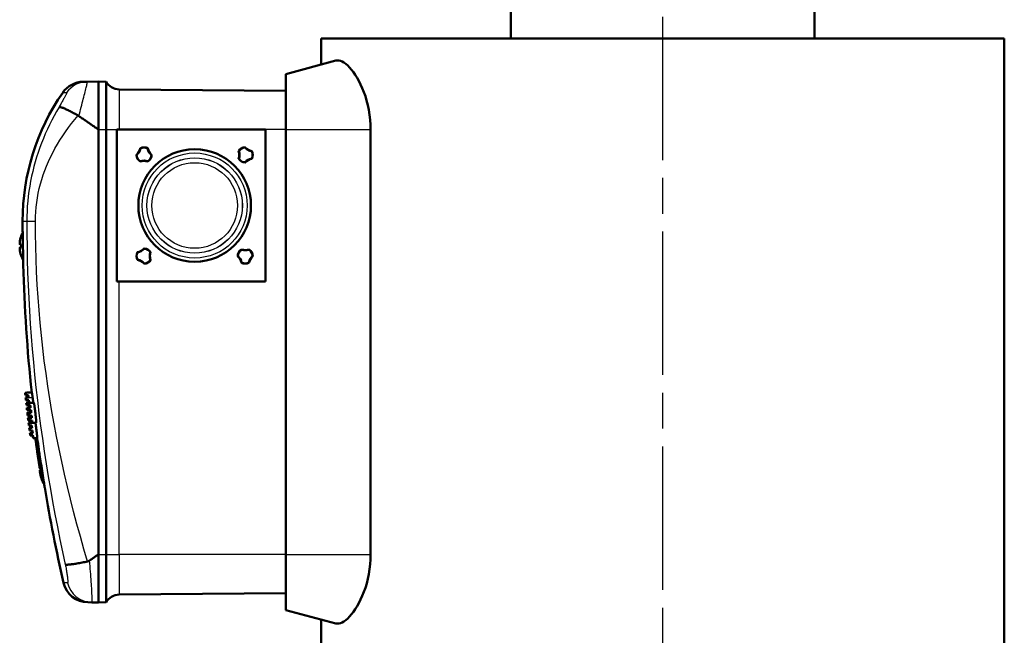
# Model space of a CAD drawing. Header units: millimetres. Extents: x 179 to 1975, y 100 to 1286.
# Tile 21 of 76: x 731 to 926, y 609 to 731. Entities that reach past the tile are written whole.
import ezdxf

# ---------------------------------------------------------------- set-up
doc = ezdxf.new("R2010")
doc.units = ezdxf.units.MM
doc.header["$LTSCALE"] = 5
doc.linetypes.add('CHAIN', pattern=[0.3543, 0.2362, -0.0295, 0.0591, -0.0295])
for name, color, linetype, lineweight in [('Mittellinie(DIN)', 4, 'CHAIN', 25), ('Sichtbare Kanten(DIN)', 7, 'Continuous', 50), ('Sichtbare tangentiale Kanten(DIN)', 3, 'Continuous', 25)]:
    doc.layers.add(name, color=color, linetype=linetype, lineweight=lineweight)

msp = doc.modelspace()

# ---------------------------------------------------------------- linework, layer by layer
at = {"layer": 'Mittellinie(DIN)', "linetype": 'CHAIN', "ltscale": 23.990969}
msp.add_line((858.36, 490.64), (858.36, 1285.65), dxfattribs=at)
at = {"layer": 'Sichtbare Kanten(DIN)'}
for p, q in [((828.36, 727.14), (828.36, 737.14)), ((888.36, 727.14), (888.36, 737.14)), ((790.86, 727.14), (925.86, 727.14)), ((790.86, 727.14), (790.86, 722.02)), ((925.86, 727.14), (925.86, 557.14)), ((783.86, 720.14), (793.73, 722.79)), ((783.86, 720.14), (783.86, 709.14)), ((744.62, 718.62), (743.86, 718.62)), ((746.86, 718.64), (744.62, 718.62)), ((746.86, 709.14), (746.86, 718.64)), ((746.86, 718.64), (748.36, 718.63)), ((748.36, 718.63), (748.36, 709.14)), ((783.86, 716.82), (750.95, 717.11)), ((746.86, 709.14), (746.86, 625.14)), ((746.86, 709.14), (746.86, 709.14)), ((746.86, 709.14), (746.86, 625.14)), ((748.36, 625.14), (748.36, 709.14)), ((750.51, 709.14), (779.86, 709.14)), ((750.51, 679.14), (750.51, 709.14)), ((779.86, 709.14), (779.86, 679.14)), ((783.86, 625.14), (783.86, 709.14)), ((800.64, 625.14), (800.64, 709.14)), ((731.57, 688.02), (731.57, 688.02)), ((731.57, 686.45), (731.57, 685.84)), ((731.57, 684.27), (731.57, 684.26)), ((779.86, 679.14), (750.51, 679.14)), ((732.36, 657.09), (732.4, 657.09)), ((732.47, 656.64), (732.4, 656.64)), ((732.46, 656.14), (732.53, 656.14)), ((732.97, 656.64), (732.47, 656.64)), ((732.53, 656.14), (733.04, 656.14)), ((732.86, 657.14), (732.89, 657.14)), ((733.7, 657.14), (732.89, 657.14)), ((732.91, 656.64), (732.91, 656.63)), ((732.6, 655.64), (732.51, 655.64)), ((732.57, 655.14), (732.76, 655.14)), ((733.1, 655.64), (732.6, 655.64)), ((732.87, 654.64), (732.63, 654.64)), ((732.68, 654.14), (732.94, 654.14)), ((734.07, 655.14), (732.76, 655.14)), ((733.37, 654.64), (732.87, 654.64)), ((732.94, 654.14), (733.45, 654.14)), ((732.74, 653.65), (732.74, 653.64)), ((733.01, 653.64), (732.74, 653.64)), ((732.8, 653.14), (732.8, 653.14)), ((732.8, 653.14), (732.82, 653.14)), ((732.82, 653.14), (733.07, 653.14)), ((732.86, 652.64), (732.86, 652.64)), ((732.88, 652.64), (732.86, 652.64)), ((732.9, 652.64), (732.88, 652.64)), ((733.13, 652.64), (732.9, 652.64)), ((732.92, 652.14), (732.94, 652.14)), ((732.94, 652.14), (732.97, 652.14)), ((732.97, 652.14), (733.18, 652.14)), ((733.52, 653.64), (733.01, 653.64)), ((733.07, 653.14), (733.58, 653.14)), ((733.64, 652.64), (733.13, 652.64)), ((733.18, 652.14), (733.69, 652.14)), ((733.3, 653.14), (733.28, 653.32)), ((733.02, 651.64), (732.98, 651.64)), ((733.04, 651.64), (733.02, 651.64)), ((733.23, 651.64), (733.04, 651.64)), ((733.05, 651.14), (733.09, 651.14)), ((733.09, 651.14), (733.6, 651.14)), ((733.16, 650.64), (733.11, 650.64)), ((733.66, 650.64), (733.16, 650.64)), ((733.17, 650.14), (733.23, 650.14)), ((733.73, 651.64), (733.23, 651.64)), ((733.23, 650.14), (733.73, 650.14)), ((733.74, 651.14), (733.64, 651.14)), ((734.55, 651.14), (733.74, 651.14)), ((733.29, 649.64), (733.24, 649.64)), ((733.79, 649.64), (733.29, 649.64)), ((733.3, 649.14), (733.35, 649.14)), ((733.35, 649.14), (733.85, 649.14)), ((733.41, 648.64), (733.37, 648.64)), ((733.91, 648.64), (733.41, 648.64)), ((733.94, 648.15), (733.94, 648.14)), ((733.96, 648.14), (733.94, 648.14)), ((734.77, 648.14), (733.96, 648.14)), ((735.26, 642.14), (735.57, 642.14)), ((735.57, 642.45), (735.57, 641.84)), ((735.57, 640.27), (735.57, 640.26)), ((746.86, 615.64), (746.86, 625.14)), ((746.86, 625.14), (746.86, 625.14)), ((748.36, 625.14), (748.36, 615.66)), ((783.86, 625.14), (783.86, 614.14)), ((783.86, 617.47), (750.95, 617.18)), ((744.78, 615.66), (745.54, 615.65)), ((745.54, 615.65), (746.86, 615.64)), ((746.86, 615.64), (748.36, 615.66)), ((783.86, 614.14), (793.73, 611.5)), ((790.86, 612.27), (790.86, 557.14))]:
    msp.add_line(p, q, dxfattribs=at)
at = {"layer": 'Sichtbare Kanten(DIN)', "flags": 128}
for points in [[(800.64, 709.14), (800.61, 710.12), (800.55, 711.1), (800.44, 712.08), (800.28, 713.04), (800.08, 713.98), (799.85, 714.88), (799.59, 715.76), (799.29, 716.58), (798.98, 717.37), (798.65, 718.1), (798.31, 718.78), (797.96, 719.39), (797.61, 719.96), (797.24, 720.5), (796.87, 720.98), (796.49, 721.42), (796.11, 721.81), (795.73, 722.13), (795.37, 722.4), (795.01, 722.6), (794.67, 722.74), (794.34, 722.82), (794.03, 722.83), (793.73, 722.79)], [(739.07, 713.58), (739.11, 713.6), (739.16, 713.6), (739.23, 713.6), (739.31, 713.59), (739.4, 713.58), (739.5, 713.55), (739.61, 713.52), (739.74, 713.48), (739.87, 713.43), (740.01, 713.37), (740.17, 713.3), (740.33, 713.23), (740.5, 713.15), (740.68, 713.07), (740.87, 712.98), (741.07, 712.88), (741.27, 712.77), (741.48, 712.66), (741.7, 712.55), (741.92, 712.43), (742.14, 712.31), (742.37, 712.18), (742.6, 712.05), (742.84, 711.92)], [(742.84, 711.92), (742.85, 711.92), (742.85, 711.91), (742.86, 711.91), (742.87, 711.91), (742.87, 711.9), (742.88, 711.9), (742.89, 711.89), (742.89, 711.89), (742.9, 711.89), (742.91, 711.88), (742.91, 711.88), (742.92, 711.87), (742.93, 711.87), (742.93, 711.87), (742.94, 711.86), (742.94, 711.86), (742.95, 711.85), (742.96, 711.85), (742.96, 711.85), (742.97, 711.84), (742.98, 711.84), (742.98, 711.83), (742.99, 711.83), (743, 711.82)], [(743, 711.82), (743.16, 711.71), (743.32, 711.6), (743.49, 711.48), (743.65, 711.37), (743.82, 711.26), (743.98, 711.14), (744.14, 711.03), (744.31, 710.92), (744.47, 710.81), (744.63, 710.69), (744.8, 710.58), (744.96, 710.47), (745.12, 710.35), (745.28, 710.24), (745.44, 710.13), (745.6, 710.02), (745.76, 709.91), (745.92, 709.8), (746.08, 709.69), (746.23, 709.58), (746.39, 709.47), (746.55, 709.36), (746.7, 709.25), (746.86, 709.14)], [(755.11, 705.44), (755.11, 705.44), (755.11, 705.44), (755.11, 705.44), (755.11, 705.44), (755.11, 705.44), (755.12, 705.43), (755.12, 705.43), (755.12, 705.43), (755.12, 705.43), (755.12, 705.43), (755.12, 705.43), (755.13, 705.43), (755.13, 705.43), (755.13, 705.43), (755.13, 705.42), (755.13, 705.42), (755.13, 705.42), (755.13, 705.42), (755.14, 705.42), (755.14, 705.42), (755.14, 705.42), (755.14, 705.42), (755.14, 705.42), (755.14, 705.41)], [(756.61, 705.44), (756.61, 705.44), (756.6, 705.44), (756.6, 705.44), (756.6, 705.44), (756.6, 705.44), (756.6, 705.43), (756.6, 705.43), (756.59, 705.43), (756.59, 705.43), (756.59, 705.43), (756.59, 705.43), (756.59, 705.43), (756.59, 705.43), (756.58, 705.43), (756.58, 705.42), (756.58, 705.42), (756.58, 705.42), (756.58, 705.42), (756.58, 705.42), (756.58, 705.42), (756.57, 705.42), (756.57, 705.42), (756.57, 705.42), (756.57, 705.41)], [(774.6, 704.89), (774.6, 704.89), (774.6, 704.89), (774.6, 704.89), (774.6, 704.89), (774.59, 704.89), (774.59, 704.89), (774.59, 704.89), (774.59, 704.89), (774.59, 704.89), (774.58, 704.89), (774.58, 704.89), (774.58, 704.89), (774.58, 704.89), (774.58, 704.89), (774.57, 704.89), (774.57, 704.89), (774.57, 704.89), (774.57, 704.89), (774.57, 704.89), (774.57, 704.89), (774.56, 704.89), (774.56, 704.89), (774.56, 704.89), (774.56, 704.89)], [(775.86, 705.64), (775.86, 705.64), (775.86, 705.64), (775.85, 705.64), (775.85, 705.64), (775.85, 705.63), (775.85, 705.63), (775.85, 705.63), (775.85, 705.63), (775.85, 705.63), (775.85, 705.63), (775.85, 705.62), (775.85, 705.62), (775.85, 705.62), (775.85, 705.62), (775.84, 705.62), (775.84, 705.61), (775.84, 705.61), (775.84, 705.61), (775.84, 705.61), (775.84, 705.61), (775.84, 705.61), (775.84, 705.6), (775.84, 705.6), (775.84, 705.6)], [(777.16, 704.89), (777.15, 704.89), (777.15, 704.89), (777.15, 704.89), (777.15, 704.89), (777.15, 704.88), (777.15, 704.88), (777.15, 704.88), (777.15, 704.88), (777.15, 704.88), (777.14, 704.88), (777.14, 704.88), (777.14, 704.87), (777.14, 704.87), (777.14, 704.87), (777.14, 704.87), (777.14, 704.87), (777.14, 704.87), (777.14, 704.86), (777.13, 704.86), (777.13, 704.86), (777.13, 704.86), (777.13, 704.86), (777.13, 704.86), (777.13, 704.86)], [(754.36, 704.14), (754.36, 704.14), (754.36, 704.14), (754.36, 704.14), (754.36, 704.14), (754.37, 704.14), (754.37, 704.14), (754.37, 704.14), (754.37, 704.14), (754.37, 704.14), (754.37, 704.13), (754.38, 704.13), (754.38, 704.13), (754.38, 704.13), (754.38, 704.13), (754.38, 704.13), (754.38, 704.13), (754.39, 704.13), (754.39, 704.13), (754.39, 704.13), (754.39, 704.13), (754.39, 704.13), (754.4, 704.13), (754.4, 704.12), (754.4, 704.12)], [(755.11, 702.89), (755.11, 702.89), (755.11, 702.89), (755.11, 702.88), (755.11, 702.88), (755.11, 702.88), (755.11, 702.88), (755.11, 702.88), (755.11, 702.87), (755.11, 702.87), (755.11, 702.87), (755.11, 702.87), (755.11, 702.87), (755.11, 702.86), (755.11, 702.86), (755.11, 702.86), (755.11, 702.86), (755.11, 702.86), (755.11, 702.85), (755.11, 702.85), (755.11, 702.85), (755.11, 702.85), (755.11, 702.85), (755.11, 702.85), (755.11, 702.84)], [(756.61, 702.84), (756.61, 702.85), (756.61, 702.85), (756.61, 702.85), (756.61, 702.85), (756.61, 702.85), (756.61, 702.85), (756.61, 702.86), (756.61, 702.86), (756.6, 702.86), (756.6, 702.86), (756.6, 702.86), (756.6, 702.87), (756.6, 702.87), (756.6, 702.87), (756.6, 702.87), (756.6, 702.87), (756.6, 702.88), (756.6, 702.88), (756.6, 702.88), (756.6, 702.88), (756.6, 702.88), (756.6, 702.89), (756.6, 702.89), (756.6, 702.89)], [(757.36, 704.14), (757.35, 704.14), (757.35, 704.14), (757.35, 704.14), (757.35, 704.14), (757.35, 704.14), (757.35, 704.14), (757.34, 704.14), (757.34, 704.14), (757.34, 704.14), (757.34, 704.13), (757.34, 704.13), (757.34, 704.13), (757.33, 704.13), (757.33, 704.13), (757.33, 704.13), (757.33, 704.13), (757.33, 704.13), (757.33, 704.13), (757.32, 704.13), (757.32, 704.13), (757.32, 704.13), (757.32, 704.13), (757.32, 704.12), (757.31, 704.12)], [(774.6, 703.4), (774.6, 703.4), (774.6, 703.4), (774.6, 703.4), (774.6, 703.4), (774.59, 703.4), (774.59, 703.4), (774.59, 703.4), (774.59, 703.4), (774.59, 703.4), (774.58, 703.4), (774.58, 703.39), (774.58, 703.39), (774.58, 703.39), (774.58, 703.39), (774.57, 703.39), (774.57, 703.39), (774.57, 703.39), (774.57, 703.39), (774.57, 703.39), (774.57, 703.39), (774.56, 703.39), (774.56, 703.39), (774.56, 703.39), (774.56, 703.39)], [(775.84, 702.68), (775.84, 702.68), (775.84, 702.68), (775.84, 702.68), (775.84, 702.68), (775.84, 702.68), (775.84, 702.67), (775.84, 702.67), (775.84, 702.67), (775.84, 702.67), (775.85, 702.67), (775.85, 702.67), (775.85, 702.66), (775.85, 702.66), (775.85, 702.66), (775.85, 702.66), (775.85, 702.66), (775.85, 702.65), (775.85, 702.65), (775.85, 702.65), (775.85, 702.65), (775.85, 702.65), (775.86, 702.65), (775.86, 702.64), (775.86, 702.64)], [(777.16, 703.39), (777.15, 703.39), (777.15, 703.4), (777.15, 703.4), (777.15, 703.4), (777.15, 703.4), (777.15, 703.4), (777.15, 703.4), (777.15, 703.4), (777.15, 703.41), (777.14, 703.41), (777.14, 703.41), (777.14, 703.41), (777.14, 703.41), (777.14, 703.41), (777.14, 703.42), (777.14, 703.42), (777.14, 703.42), (777.14, 703.42), (777.13, 703.42), (777.13, 703.42), (777.13, 703.43), (777.13, 703.43), (777.13, 703.43), (777.13, 703.43)], [(731.86, 689.89), (731.86, 689.86), (731.86, 689.76), (731.86, 689.61), (731.87, 689.39), (731.87, 689.12), (731.88, 688.79), (731.88, 688.42), (731.89, 688.02), (731.9, 687.58), (731.91, 687.11), (731.91, 686.63), (731.92, 686.14), (731.93, 685.65), (731.94, 685.17), (731.94, 684.71), (731.95, 684.27), (731.95, 683.86), (731.96, 683.49), (731.96, 683.17), (731.97, 682.9), (731.97, 682.68), (731.97, 682.52), (731.97, 682.42), (731.97, 682.39)], [(731.3, 686.48), (731.29, 686.48), (731.29, 686.48), (731.29, 686.48), (731.29, 686.49), (731.29, 686.49), (731.29, 686.5), (731.29, 686.51), (731.29, 686.51), (731.29, 686.52), (731.29, 686.53), (731.28, 686.54), (731.28, 686.55), (731.28, 686.57), (731.29, 686.58), (731.29, 686.59), (731.29, 686.61), (731.29, 686.62), (731.29, 686.64), (731.29, 686.65), (731.29, 686.67), (731.29, 686.69), (731.29, 686.7), (731.29, 686.72), (731.3, 686.73)], [(731.3, 685.55), (731.29, 685.57), (731.29, 685.58), (731.29, 685.6), (731.29, 685.62), (731.29, 685.63), (731.29, 685.65), (731.29, 685.66), (731.29, 685.68), (731.29, 685.69), (731.29, 685.71), (731.28, 685.72), (731.28, 685.73), (731.28, 685.74), (731.29, 685.75), (731.29, 685.76), (731.29, 685.77), (731.29, 685.78), (731.29, 685.79), (731.29, 685.79), (731.29, 685.8), (731.29, 685.8), (731.29, 685.8), (731.29, 685.81), (731.3, 685.81)], [(754.56, 684.89), (754.56, 684.89), (754.56, 684.89), (754.56, 684.89), (754.56, 684.89), (754.56, 684.88), (754.56, 684.88), (754.57, 684.88), (754.57, 684.88), (754.57, 684.88), (754.57, 684.88), (754.57, 684.88), (754.57, 684.87), (754.57, 684.87), (754.57, 684.87), (754.57, 684.87), (754.58, 684.87), (754.58, 684.87), (754.58, 684.86), (754.58, 684.86), (754.58, 684.86), (754.58, 684.86), (754.58, 684.86), (754.58, 684.86), (754.58, 684.86)], [(755.86, 685.64), (755.86, 685.64), (755.86, 685.64), (755.86, 685.64), (755.86, 685.64), (755.86, 685.63), (755.86, 685.63), (755.86, 685.63), (755.86, 685.63), (755.86, 685.63), (755.86, 685.63), (755.87, 685.62), (755.87, 685.62), (755.87, 685.62), (755.87, 685.62), (755.87, 685.62), (755.87, 685.61), (755.87, 685.61), (755.87, 685.61), (755.87, 685.61), (755.87, 685.61), (755.87, 685.61), (755.87, 685.6), (755.87, 685.6), (755.88, 685.6)], [(757.16, 684.89), (757.15, 684.89), (757.15, 684.89), (757.15, 684.89), (757.15, 684.89), (757.15, 684.89), (757.14, 684.89), (757.14, 684.89), (757.14, 684.89), (757.14, 684.89), (757.14, 684.89), (757.13, 684.89), (757.13, 684.89), (757.13, 684.89), (757.13, 684.89), (757.13, 684.89), (757.13, 684.89), (757.12, 684.89), (757.12, 684.89), (757.12, 684.89), (757.12, 684.89), (757.12, 684.89), (757.11, 684.89), (757.11, 684.89), (757.11, 684.89)], [(775.11, 685.4), (775.11, 685.4), (775.11, 685.4), (775.11, 685.4), (775.11, 685.4), (775.11, 685.41), (775.11, 685.41), (775.11, 685.41), (775.11, 685.41), (775.11, 685.41), (775.11, 685.41), (775.11, 685.42), (775.11, 685.42), (775.11, 685.42), (775.11, 685.42), (775.11, 685.42), (775.11, 685.43), (775.11, 685.43), (775.11, 685.43), (775.11, 685.43), (775.11, 685.43), (775.11, 685.44), (775.11, 685.44), (775.11, 685.44), (775.11, 685.44)], [(776.6, 685.4), (776.6, 685.4), (776.6, 685.4), (776.6, 685.4), (776.6, 685.4), (776.6, 685.41), (776.6, 685.41), (776.6, 685.41), (776.6, 685.41), (776.6, 685.41), (776.6, 685.41), (776.6, 685.42), (776.6, 685.42), (776.6, 685.42), (776.6, 685.42), (776.6, 685.42), (776.61, 685.43), (776.61, 685.43), (776.61, 685.43), (776.61, 685.43), (776.61, 685.43), (776.61, 685.44), (776.61, 685.44), (776.61, 685.44), (776.61, 685.44)], [(754.56, 683.39), (754.56, 683.39), (754.56, 683.4), (754.56, 683.4), (754.56, 683.4), (754.56, 683.4), (754.56, 683.4), (754.57, 683.4), (754.57, 683.4), (754.57, 683.41), (754.57, 683.41), (754.57, 683.41), (754.57, 683.41), (754.57, 683.41), (754.57, 683.41), (754.57, 683.42), (754.58, 683.42), (754.58, 683.42), (754.58, 683.42), (754.58, 683.42), (754.58, 683.42), (754.58, 683.43), (754.58, 683.43), (754.58, 683.43), (754.58, 683.43)], [(757.11, 683.4), (757.11, 683.4), (757.11, 683.4), (757.12, 683.4), (757.12, 683.4), (757.12, 683.4), (757.12, 683.4), (757.12, 683.4), (757.13, 683.4), (757.13, 683.4), (757.13, 683.4), (757.13, 683.39), (757.13, 683.39), (757.13, 683.39), (757.14, 683.39), (757.14, 683.39), (757.14, 683.39), (757.14, 683.39), (757.14, 683.39), (757.15, 683.39), (757.15, 683.39), (757.15, 683.39), (757.15, 683.39), (757.15, 683.39), (757.16, 683.39)], [(774.4, 684.16), (774.4, 684.16), (774.4, 684.16), (774.39, 684.16), (774.39, 684.16), (774.39, 684.16), (774.39, 684.16), (774.39, 684.16), (774.38, 684.16), (774.38, 684.15), (774.38, 684.15), (774.38, 684.15), (774.38, 684.15), (774.38, 684.15), (774.37, 684.15), (774.37, 684.15), (774.37, 684.15), (774.37, 684.15), (774.37, 684.15), (774.37, 684.15), (774.36, 684.15), (774.36, 684.14), (774.36, 684.14), (774.36, 684.14), (774.36, 684.14)], [(777.36, 684.14), (777.35, 684.14), (777.35, 684.14), (777.35, 684.14), (777.35, 684.15), (777.35, 684.15), (777.35, 684.15), (777.34, 684.15), (777.34, 684.15), (777.34, 684.15), (777.34, 684.15), (777.34, 684.15), (777.34, 684.15), (777.33, 684.15), (777.33, 684.15), (777.33, 684.15), (777.33, 684.16), (777.33, 684.16), (777.33, 684.16), (777.32, 684.16), (777.32, 684.16), (777.32, 684.16), (777.32, 684.16), (777.32, 684.16), (777.31, 684.16)], [(755.88, 682.68), (755.87, 682.68), (755.87, 682.68), (755.87, 682.68), (755.87, 682.68), (755.87, 682.68), (755.87, 682.67), (755.87, 682.67), (755.87, 682.67), (755.87, 682.67), (755.87, 682.67), (755.87, 682.67), (755.87, 682.66), (755.87, 682.66), (755.86, 682.66), (755.86, 682.66), (755.86, 682.66), (755.86, 682.65), (755.86, 682.65), (755.86, 682.65), (755.86, 682.65), (755.86, 682.65), (755.86, 682.65), (755.86, 682.64), (755.86, 682.64)], [(775.14, 682.87), (775.14, 682.87), (775.14, 682.87), (775.14, 682.87), (775.14, 682.87), (775.14, 682.86), (775.13, 682.86), (775.13, 682.86), (775.13, 682.86), (775.13, 682.86), (775.13, 682.86), (775.13, 682.86), (775.13, 682.86), (775.12, 682.86), (775.12, 682.85), (775.12, 682.85), (775.12, 682.85), (775.12, 682.85), (775.12, 682.85), (775.11, 682.85), (775.11, 682.85), (775.11, 682.85), (775.11, 682.85), (775.11, 682.84), (775.11, 682.84)], [(776.61, 682.84), (776.61, 682.84), (776.6, 682.85), (776.6, 682.85), (776.6, 682.85), (776.6, 682.85), (776.6, 682.85), (776.6, 682.85), (776.59, 682.85), (776.59, 682.85), (776.59, 682.85), (776.59, 682.86), (776.59, 682.86), (776.59, 682.86), (776.58, 682.86), (776.58, 682.86), (776.58, 682.86), (776.58, 682.86), (776.58, 682.86), (776.58, 682.86), (776.58, 682.87), (776.57, 682.87), (776.57, 682.87), (776.57, 682.87), (776.57, 682.87)], [(732.86, 657.14), (732.86, 657.14), (732.85, 657.14), (732.84, 657.14), (732.83, 657.14), (732.81, 657.14), (732.8, 657.14), (732.78, 657.13), (732.76, 657.13), (732.74, 657.13), (732.71, 657.13), (732.69, 657.12), (732.67, 657.12), (732.64, 657.12), (732.62, 657.12), (732.59, 657.11), (732.57, 657.11), (732.54, 657.11), (732.52, 657.11), (732.49, 657.1), (732.47, 657.1), (732.44, 657.1), (732.41, 657.1), (732.38, 657.09), (732.36, 657.09)], [(732.36, 657.09), (732.36, 657.08), (732.36, 657.07), (732.36, 657.06), (732.36, 657.05), (732.36, 657.03), (732.37, 657.02), (732.37, 657), (732.37, 656.99), (732.37, 656.97), (732.37, 656.96), (732.37, 656.94), (732.38, 656.92), (732.38, 656.9), (732.38, 656.88), (732.38, 656.86), (732.38, 656.84), (732.39, 656.82), (732.39, 656.79), (732.39, 656.77), (732.39, 656.75), (732.4, 656.72), (732.4, 656.7), (732.4, 656.67), (732.4, 656.64)], [(732.4, 657.09), (732.43, 657.09), (732.46, 657.1), (732.48, 657.1), (732.51, 657.1), (732.54, 657.1), (732.56, 657.11), (732.59, 657.11), (732.61, 657.11), (732.64, 657.11), (732.66, 657.12), (732.69, 657.12), (732.71, 657.12), (732.73, 657.13), (732.76, 657.13), (732.78, 657.13), (732.8, 657.13), (732.82, 657.13), (732.84, 657.14), (732.85, 657.14), (732.87, 657.14), (732.88, 657.14), (732.89, 657.14), (732.89, 657.14), (732.89, 657.14)], [(732.47, 656.64), (732.47, 656.67), (732.46, 656.7), (732.46, 656.72), (732.46, 656.75), (732.45, 656.77), (732.45, 656.79), (732.45, 656.82), (732.44, 656.84), (732.44, 656.86), (732.44, 656.88), (732.43, 656.9), (732.43, 656.92), (732.43, 656.94), (732.43, 656.96), (732.42, 656.97), (732.42, 656.99), (732.42, 657), (732.42, 657.02), (732.41, 657.03), (732.41, 657.05), (732.41, 657.06), (732.41, 657.07), (732.41, 657.08), (732.4, 657.09)], [(732.6, 655.64), (732.6, 655.66), (732.59, 655.68), (732.59, 655.7), (732.59, 655.72), (732.59, 655.74), (732.58, 655.75), (732.58, 655.77), (732.58, 655.79), (732.58, 655.81), (732.57, 655.83), (732.57, 655.86), (732.57, 655.88), (732.56, 655.9), (732.56, 655.92), (732.56, 655.94), (732.56, 655.96), (732.55, 655.98), (732.55, 656.01), (732.55, 656.03), (732.54, 656.05), (732.54, 656.07), (732.54, 656.1), (732.54, 656.12), (732.53, 656.14)], [(733.04, 656.14), (733.03, 656.17), (733.03, 656.19), (733.03, 656.21), (733.02, 656.23), (733.02, 656.26), (733.02, 656.28), (733.02, 656.3), (733.01, 656.32), (733.01, 656.35), (733.01, 656.37), (733.01, 656.39), (733, 656.41), (733, 656.43), (733, 656.45), (733, 656.47), (732.99, 656.49), (732.99, 656.51), (732.99, 656.53), (732.98, 656.55), (732.98, 656.57), (732.98, 656.59), (732.98, 656.61), (732.98, 656.62), (732.97, 656.64)], [(733.84, 656.14), (733.83, 656.22), (733.82, 656.29), (733.81, 656.36), (733.81, 656.43), (733.8, 656.49), (733.79, 656.56), (733.78, 656.62), (733.77, 656.67), (733.77, 656.73), (733.76, 656.78), (733.75, 656.83), (733.75, 656.87), (733.74, 656.92), (733.73, 656.95), (733.73, 656.99), (733.72, 657.02), (733.72, 657.05), (733.71, 657.07), (733.71, 657.09), (733.71, 657.11), (733.7, 657.13), (733.7, 657.13), (733.7, 657.14), (733.7, 657.14)], [(734, 655.14), (734, 655.14), (733.99, 655.15), (733.99, 655.16), (733.99, 655.17), (733.98, 655.19), (733.98, 655.21), (733.97, 655.24), (733.97, 655.26), (733.96, 655.3), (733.95, 655.33), (733.95, 655.37), (733.94, 655.41), (733.93, 655.46), (733.93, 655.5), (733.92, 655.56), (733.91, 655.61), (733.9, 655.67), (733.89, 655.73), (733.89, 655.79), (733.88, 655.86), (733.87, 655.93), (733.86, 656), (733.85, 656.07), (733.84, 656.14)], [(732.87, 654.64), (732.86, 654.68), (732.86, 654.72), (732.85, 654.76), (732.84, 654.79), (732.84, 654.82), (732.83, 654.86), (732.83, 654.89), (732.82, 654.91), (732.82, 654.94), (732.81, 654.97), (732.81, 654.99), (732.8, 655.01), (732.8, 655.03), (732.79, 655.05), (732.79, 655.07), (732.78, 655.08), (732.78, 655.1), (732.78, 655.11), (732.77, 655.12), (732.77, 655.13), (732.77, 655.13), (732.76, 655.14), (732.76, 655.14), (732.76, 655.14)], [(733.01, 653.64), (733.01, 653.66), (733.01, 653.69), (733, 653.71), (733, 653.73), (733, 653.75), (733, 653.77), (732.99, 653.79), (732.99, 653.82), (732.99, 653.84), (732.98, 653.86), (732.98, 653.88), (732.98, 653.9), (732.98, 653.92), (732.97, 653.94), (732.97, 653.96), (732.97, 653.98), (732.96, 654), (732.96, 654.02), (732.96, 654.04), (732.96, 654.06), (732.95, 654.08), (732.95, 654.1), (732.95, 654.12), (732.94, 654.14)], [(733.19, 655.14), (733.19, 655.14), (733.19, 655.15), (733.19, 655.15), (733.19, 655.16), (733.18, 655.17), (733.18, 655.18), (733.18, 655.19), (733.17, 655.2), (733.17, 655.22), (733.17, 655.23), (733.16, 655.25), (733.16, 655.27), (733.16, 655.29), (733.15, 655.32), (733.15, 655.34), (733.14, 655.37), (733.14, 655.4), (733.13, 655.43), (733.13, 655.46), (733.12, 655.49), (733.12, 655.53), (733.11, 655.57), (733.11, 655.6), (733.1, 655.64)], [(733.45, 654.14), (733.45, 654.17), (733.44, 654.19), (733.44, 654.21), (733.44, 654.23), (733.43, 654.26), (733.43, 654.28), (733.43, 654.3), (733.42, 654.32), (733.42, 654.35), (733.42, 654.37), (733.41, 654.39), (733.41, 654.41), (733.41, 654.43), (733.4, 654.45), (733.4, 654.47), (733.4, 654.49), (733.39, 654.51), (733.39, 654.53), (733.39, 654.55), (733.38, 654.57), (733.38, 654.59), (733.38, 654.61), (733.38, 654.62), (733.37, 654.64)], [(734.38, 653.14), (734.37, 653.27), (734.35, 653.4), (734.34, 653.53), (734.32, 653.66), (734.3, 653.78), (734.29, 653.91), (734.27, 654.02), (734.25, 654.14), (734.24, 654.25), (734.22, 654.36), (734.21, 654.46), (734.19, 654.55), (734.18, 654.64), (734.16, 654.73), (734.15, 654.8), (734.14, 654.87), (734.13, 654.93), (734.12, 654.99), (734.11, 655.04), (734.1, 655.07), (734.09, 655.1), (734.08, 655.13), (734.07, 655.14), (734.07, 655.14)], [(732.8, 653.14), (732.81, 653.12), (732.81, 653.1), (732.81, 653.08), (732.81, 653.06), (732.82, 653.04), (732.82, 653.02), (732.82, 653), (732.82, 652.98), (732.83, 652.96), (732.83, 652.93), (732.83, 652.91), (732.83, 652.89), (732.84, 652.87), (732.84, 652.85), (732.84, 652.83), (732.84, 652.81), (732.85, 652.79), (732.85, 652.77), (732.85, 652.75), (732.85, 652.73), (732.86, 652.7), (732.86, 652.68), (732.86, 652.66), (732.86, 652.64)], [(732.86, 652.64), (732.86, 652.66), (732.86, 652.68), (732.85, 652.7), (732.85, 652.72), (732.85, 652.74), (732.85, 652.75), (732.85, 652.77), (732.84, 652.79), (732.84, 652.81), (732.84, 652.83), (732.84, 652.86), (732.83, 652.88), (732.83, 652.9), (732.83, 652.92), (732.83, 652.94), (732.82, 652.96), (732.82, 652.98), (732.82, 653.01), (732.81, 653.03), (732.81, 653.05), (732.81, 653.07), (732.81, 653.1), (732.8, 653.12), (732.8, 653.14)], [(732.82, 653.14), (732.82, 653.14), (732.82, 653.14), (732.83, 653.13), (732.83, 653.13), (732.83, 653.12), (732.83, 653.11), (732.83, 653.1), (732.84, 653.08), (732.84, 653.07), (732.84, 653.05), (732.84, 653.03), (732.85, 653.01), (732.85, 652.99), (732.85, 652.97), (732.86, 652.94), (732.86, 652.91), (732.87, 652.89), (732.87, 652.86), (732.88, 652.82), (732.88, 652.79), (732.89, 652.76), (732.89, 652.72), (732.9, 652.68), (732.9, 652.64)], [(732.88, 652.64), (732.88, 652.66), (732.88, 652.68), (732.87, 652.7), (732.87, 652.73), (732.87, 652.75), (732.87, 652.77), (732.86, 652.79), (732.86, 652.81), (732.86, 652.83), (732.86, 652.85), (732.85, 652.87), (732.85, 652.89), (732.85, 652.91), (732.85, 652.93), (732.84, 652.96), (732.84, 652.98), (732.84, 653), (732.84, 653.02), (732.83, 653.04), (732.83, 653.06), (732.83, 653.08), (732.83, 653.1), (732.82, 653.12), (732.82, 653.14)], [(733.02, 651.64), (733.02, 651.68), (733.01, 651.72), (733.01, 651.76), (733, 651.79), (733, 651.82), (732.99, 651.86), (732.99, 651.89), (732.98, 651.91), (732.98, 651.94), (732.98, 651.97), (732.97, 651.99), (732.97, 652.01), (732.96, 652.03), (732.96, 652.05), (732.96, 652.07), (732.96, 652.08), (732.95, 652.1), (732.95, 652.11), (732.95, 652.12), (732.95, 652.13), (732.95, 652.13), (732.94, 652.14), (732.94, 652.14), (732.94, 652.14)], [(732.97, 652.14), (732.97, 652.12), (732.98, 652.1), (732.98, 652.07), (732.98, 652.05), (732.99, 652.03), (732.99, 652.01), (732.99, 651.98), (732.99, 651.96), (733, 651.94), (733, 651.92), (733, 651.9), (733.01, 651.88), (733.01, 651.86), (733.01, 651.83), (733.02, 651.81), (733.02, 651.79), (733.02, 651.77), (733.02, 651.75), (733.03, 651.74), (733.03, 651.72), (733.03, 651.7), (733.03, 651.68), (733.04, 651.66), (733.04, 651.64)], [(733.13, 652.64), (733.13, 652.66), (733.13, 652.68), (733.12, 652.7), (733.12, 652.72), (733.12, 652.75), (733.12, 652.77), (733.12, 652.79), (733.11, 652.81), (733.11, 652.83), (733.11, 652.85), (733.11, 652.87), (733.1, 652.89), (733.1, 652.91), (733.1, 652.93), (733.1, 652.95), (733.09, 652.97), (733.09, 653), (733.09, 653.02), (733.09, 653.04), (733.08, 653.06), (733.08, 653.08), (733.08, 653.1), (733.08, 653.12), (733.07, 653.14)], [(733.23, 651.64), (733.22, 651.66), (733.22, 651.68), (733.22, 651.7), (733.22, 651.72), (733.22, 651.74), (733.22, 651.75), (733.22, 651.77), (733.21, 651.79), (733.21, 651.81), (733.21, 651.83), (733.21, 651.86), (733.21, 651.88), (733.21, 651.9), (733.2, 651.92), (733.2, 651.94), (733.2, 651.96), (733.2, 651.98), (733.2, 652.01), (733.19, 652.03), (733.19, 652.05), (733.19, 652.07), (733.19, 652.1), (733.18, 652.12), (733.18, 652.14)], [(733.25, 653.64), (733.25, 653.6), (733.25, 653.57), (733.26, 653.53), (733.26, 653.49), (733.27, 653.46), (733.27, 653.43), (733.27, 653.4), (733.28, 653.37), (733.28, 653.34), (733.28, 653.32), (733.29, 653.29), (733.29, 653.27), (733.29, 653.25), (733.29, 653.23), (733.3, 653.22), (733.3, 653.2), (733.3, 653.19), (733.3, 653.18), (733.3, 653.17), (733.31, 653.16), (733.31, 653.15), (733.31, 653.15), (733.31, 653.14), (733.31, 653.14)], [(733.43, 652.14), (733.43, 652.14), (733.43, 652.15), (733.43, 652.15), (733.43, 652.16), (733.42, 652.17), (733.42, 652.18), (733.42, 652.19), (733.42, 652.2), (733.42, 652.22), (733.42, 652.23), (733.41, 652.25), (733.41, 652.27), (733.41, 652.29), (733.4, 652.32), (733.4, 652.34), (733.4, 652.37), (733.39, 652.4), (733.39, 652.43), (733.39, 652.46), (733.38, 652.49), (733.38, 652.53), (733.37, 652.57), (733.37, 652.6), (733.36, 652.64)], [(733.37, 652.64), (733.37, 652.62), (733.37, 652.6), (733.38, 652.58), (733.38, 652.56), (733.38, 652.54), (733.38, 652.52), (733.39, 652.5), (733.39, 652.48), (733.39, 652.46), (733.39, 652.43), (733.4, 652.41), (733.4, 652.39), (733.4, 652.37), (733.4, 652.35), (733.41, 652.33), (733.41, 652.31), (733.41, 652.29), (733.41, 652.27), (733.42, 652.25), (733.42, 652.23), (733.42, 652.2), (733.42, 652.18), (733.43, 652.16), (733.43, 652.14)], [(733.45, 652.14), (733.44, 652.16), (733.44, 652.18), (733.44, 652.2), (733.44, 652.23), (733.43, 652.25), (733.43, 652.27), (733.43, 652.29), (733.43, 652.31), (733.42, 652.33), (733.42, 652.35), (733.42, 652.37), (733.42, 652.39), (733.41, 652.41), (733.41, 652.43), (733.41, 652.46), (733.41, 652.48), (733.4, 652.5), (733.4, 652.52), (733.4, 652.54), (733.4, 652.56), (733.39, 652.58), (733.39, 652.6), (733.39, 652.62), (733.39, 652.64)], [(733.41, 652.64), (733.41, 652.62), (733.41, 652.61), (733.41, 652.59), (733.42, 652.57), (733.42, 652.55), (733.42, 652.53), (733.42, 652.51), (733.43, 652.49), (733.43, 652.47), (733.43, 652.45), (733.44, 652.43), (733.44, 652.41), (733.44, 652.39), (733.44, 652.37), (733.45, 652.35), (733.45, 652.32), (733.45, 652.3), (733.46, 652.28), (733.46, 652.26), (733.46, 652.23), (733.46, 652.21), (733.47, 652.19), (733.47, 652.17), (733.47, 652.14)], [(733.58, 653.14), (733.58, 653.16), (733.57, 653.18), (733.57, 653.21), (733.57, 653.23), (733.57, 653.25), (733.56, 653.27), (733.56, 653.29), (733.56, 653.31), (733.56, 653.33), (733.55, 653.35), (733.55, 653.37), (733.55, 653.39), (733.54, 653.42), (733.54, 653.44), (733.54, 653.46), (733.54, 653.48), (733.53, 653.5), (733.53, 653.52), (733.53, 653.54), (733.53, 653.56), (733.52, 653.58), (733.52, 653.6), (733.52, 653.62), (733.52, 653.64)], [(733.69, 652.14), (733.68, 652.16), (733.68, 652.18), (733.68, 652.2), (733.68, 652.22), (733.68, 652.24), (733.67, 652.26), (733.67, 652.28), (733.67, 652.3), (733.67, 652.32), (733.67, 652.34), (733.66, 652.36), (733.66, 652.39), (733.66, 652.41), (733.66, 652.43), (733.66, 652.45), (733.65, 652.47), (733.65, 652.49), (733.65, 652.51), (733.65, 652.53), (733.64, 652.56), (733.64, 652.58), (733.64, 652.6), (733.64, 652.62), (733.64, 652.64)], [(734.55, 651.14), (734.55, 651.15), (734.55, 651.16), (734.56, 651.18), (734.56, 651.21), (734.56, 651.25), (734.56, 651.3), (734.56, 651.35), (734.55, 651.41), (734.55, 651.48), (734.54, 651.56), (734.54, 651.64), (734.53, 651.73), (734.52, 651.83), (734.51, 651.93), (734.5, 652.03), (734.49, 652.15), (734.48, 652.26), (734.47, 652.38), (734.46, 652.5), (734.44, 652.63), (734.43, 652.75), (734.41, 652.88), (734.4, 653.01), (734.38, 653.14)], [(733.16, 650.64), (733.16, 650.66), (733.16, 650.69), (733.15, 650.71), (733.15, 650.73), (733.15, 650.75), (733.14, 650.77), (733.14, 650.79), (733.14, 650.82), (733.14, 650.84), (733.13, 650.86), (733.13, 650.88), (733.13, 650.9), (733.12, 650.92), (733.12, 650.94), (733.12, 650.96), (733.12, 650.98), (733.11, 651), (733.11, 651.02), (733.11, 651.04), (733.1, 651.06), (733.1, 651.08), (733.1, 651.1), (733.1, 651.12), (733.09, 651.14)], [(733.29, 649.64), (733.29, 649.66), (733.28, 649.68), (733.28, 649.7), (733.28, 649.72), (733.28, 649.75), (733.27, 649.77), (733.27, 649.79), (733.27, 649.81), (733.27, 649.83), (733.26, 649.85), (733.26, 649.87), (733.26, 649.89), (733.26, 649.91), (733.25, 649.93), (733.25, 649.95), (733.25, 649.97), (733.24, 650), (733.24, 650.02), (733.24, 650.04), (733.24, 650.06), (733.23, 650.08), (733.23, 650.1), (733.23, 650.12), (733.23, 650.14)], [(733.6, 651.14), (733.59, 651.17), (733.59, 651.19), (733.59, 651.21), (733.59, 651.23), (733.58, 651.26), (733.58, 651.28), (733.58, 651.3), (733.57, 651.32), (733.57, 651.35), (733.57, 651.37), (733.56, 651.39), (733.56, 651.41), (733.56, 651.43), (733.56, 651.45), (733.55, 651.47), (733.55, 651.49), (733.55, 651.51), (733.54, 651.53), (733.54, 651.55), (733.54, 651.57), (733.54, 651.59), (733.53, 651.61), (733.53, 651.62), (733.53, 651.64)], [(733.54, 651.64), (733.55, 651.6), (733.56, 651.57), (733.56, 651.53), (733.57, 651.49), (733.57, 651.46), (733.58, 651.43), (733.58, 651.4), (733.59, 651.37), (733.59, 651.34), (733.59, 651.32), (733.6, 651.29), (733.6, 651.27), (733.61, 651.25), (733.61, 651.23), (733.61, 651.22), (733.62, 651.2), (733.62, 651.19), (733.62, 651.18), (733.63, 651.17), (733.63, 651.16), (733.63, 651.15), (733.63, 651.15), (733.64, 651.14), (733.64, 651.14)], [(733.73, 650.14), (733.73, 650.16), (733.72, 650.18), (733.72, 650.21), (733.72, 650.23), (733.72, 650.25), (733.71, 650.27), (733.71, 650.29), (733.71, 650.31), (733.71, 650.33), (733.7, 650.35), (733.7, 650.37), (733.7, 650.39), (733.69, 650.42), (733.69, 650.44), (733.69, 650.46), (733.69, 650.48), (733.68, 650.5), (733.68, 650.52), (733.68, 650.54), (733.68, 650.56), (733.67, 650.58), (733.67, 650.6), (733.67, 650.62), (733.66, 650.64)], [(733.74, 651.14), (733.74, 651.14), (733.74, 651.15), (733.74, 651.15), (733.75, 651.16), (733.75, 651.17), (733.75, 651.18), (733.75, 651.19), (733.75, 651.2), (733.75, 651.22), (733.75, 651.23), (733.75, 651.25), (733.75, 651.27), (733.75, 651.29), (733.75, 651.32), (733.75, 651.34), (733.75, 651.37), (733.75, 651.4), (733.74, 651.43), (733.74, 651.46), (733.74, 651.49), (733.74, 651.53), (733.74, 651.57), (733.73, 651.6), (733.73, 651.64)], [(734.77, 648.14), (734.77, 648.15), (734.77, 648.17), (734.77, 648.21), (734.76, 648.26), (734.75, 648.33), (734.75, 648.41), (734.74, 648.51), (734.72, 648.61), (734.71, 648.73), (734.7, 648.86), (734.68, 649), (734.66, 649.15), (734.64, 649.3), (734.62, 649.46), (734.6, 649.63), (734.58, 649.8), (734.56, 649.97), (734.54, 650.15), (734.51, 650.32), (734.49, 650.49), (734.47, 650.66), (734.45, 650.83), (734.43, 650.99), (734.4, 651.14)], [(733.41, 648.64), (733.41, 648.66), (733.41, 648.68), (733.4, 648.7), (733.4, 648.72), (733.4, 648.74), (733.4, 648.75), (733.39, 648.77), (733.39, 648.79), (733.39, 648.81), (733.39, 648.83), (733.38, 648.86), (733.38, 648.88), (733.38, 648.9), (733.38, 648.92), (733.37, 648.94), (733.37, 648.96), (733.37, 648.98), (733.37, 649.01), (733.36, 649.03), (733.36, 649.05), (733.36, 649.07), (733.36, 649.1), (733.35, 649.12), (733.35, 649.14)], [(733.85, 649.14), (733.85, 649.16), (733.85, 649.18), (733.85, 649.2), (733.85, 649.22), (733.84, 649.24), (733.84, 649.26), (733.84, 649.28), (733.84, 649.3), (733.83, 649.32), (733.83, 649.34), (733.83, 649.36), (733.83, 649.39), (733.82, 649.41), (733.82, 649.43), (733.82, 649.45), (733.81, 649.47), (733.81, 649.49), (733.81, 649.51), (733.81, 649.53), (733.8, 649.56), (733.8, 649.58), (733.8, 649.6), (733.8, 649.62), (733.79, 649.64)], [(733.96, 648.14), (733.96, 648.14), (733.96, 648.15), (733.96, 648.15), (733.96, 648.16), (733.96, 648.17), (733.96, 648.18), (733.96, 648.19), (733.96, 648.2), (733.96, 648.22), (733.96, 648.23), (733.96, 648.25), (733.95, 648.27), (733.95, 648.29), (733.95, 648.32), (733.95, 648.34), (733.94, 648.37), (733.94, 648.4), (733.94, 648.43), (733.93, 648.46), (733.93, 648.49), (733.93, 648.53), (733.92, 648.57), (733.92, 648.6), (733.91, 648.64)], [(734.45, 647.64), (734.45, 647.66), (734.44, 647.69), (734.44, 647.71), (734.44, 647.73), (734.44, 647.75), (734.43, 647.77), (734.43, 647.79), (734.43, 647.81), (734.42, 647.83), (734.42, 647.85), (734.42, 647.88), (734.42, 647.9), (734.41, 647.92), (734.41, 647.94), (734.41, 647.96), (734.4, 647.98), (734.4, 648), (734.4, 648.02), (734.4, 648.04), (734.39, 648.06), (734.39, 648.08), (734.39, 648.1), (734.39, 648.12), (734.38, 648.14)], [(735.17, 642.64), (735.14, 642.85), (735.11, 643.06), (735.08, 643.27), (735.05, 643.48), (735.02, 643.68), (734.99, 643.89), (734.95, 644.1), (734.92, 644.31), (734.89, 644.52), (734.86, 644.73), (734.83, 644.93), (734.8, 645.14), (734.77, 645.35), (734.74, 645.56), (734.71, 645.77), (734.68, 645.98), (734.65, 646.18), (734.62, 646.39), (734.59, 646.6), (734.56, 646.81), (734.54, 647.02), (734.51, 647.23), (734.48, 647.43), (734.45, 647.64)], [(735.06, 645.89), (735.06, 645.86), (735.08, 645.76), (735.1, 645.6), (735.14, 645.39), (735.18, 645.11), (735.23, 644.79), (735.29, 644.42), (735.35, 644.01), (735.42, 643.57), (735.49, 643.11), (735.57, 642.63), (735.64, 642.14), (735.72, 641.66), (735.79, 641.18), (735.86, 640.71), (735.93, 640.27), (735.99, 639.87), (736.05, 639.5), (736.1, 639.17), (736.14, 638.9), (736.18, 638.68), (736.2, 638.52), (736.21, 638.42), (736.22, 638.39)], [(735.26, 642.14), (735.26, 642.14), (735.26, 642.15), (735.26, 642.15), (735.25, 642.16), (735.25, 642.17), (735.25, 642.18), (735.25, 642.19), (735.24, 642.21), (735.24, 642.23), (735.24, 642.25), (735.23, 642.27), (735.23, 642.29), (735.23, 642.31), (735.22, 642.34), (735.22, 642.37), (735.21, 642.39), (735.21, 642.42), (735.2, 642.45), (735.2, 642.48), (735.19, 642.51), (735.19, 642.55), (735.18, 642.58), (735.18, 642.61), (735.17, 642.64)], [(735.3, 642.48), (735.29, 642.48), (735.29, 642.48), (735.29, 642.48), (735.29, 642.49), (735.29, 642.49), (735.29, 642.5), (735.29, 642.51), (735.29, 642.51), (735.29, 642.52), (735.29, 642.53), (735.28, 642.54), (735.28, 642.55), (735.28, 642.57), (735.29, 642.58), (735.29, 642.59), (735.29, 642.61), (735.29, 642.62), (735.29, 642.64), (735.29, 642.65), (735.29, 642.67), (735.29, 642.69), (735.29, 642.7), (735.29, 642.72), (735.3, 642.73)], [(735.3, 641.55), (735.29, 641.57), (735.29, 641.58), (735.29, 641.6), (735.29, 641.62), (735.29, 641.63), (735.29, 641.65), (735.29, 641.66), (735.29, 641.68), (735.29, 641.69), (735.29, 641.71), (735.28, 641.72), (735.28, 641.73), (735.28, 641.74), (735.29, 641.75), (735.29, 641.76), (735.29, 641.77), (735.29, 641.78), (735.29, 641.79), (735.29, 641.79), (735.29, 641.8), (735.29, 641.8), (735.29, 641.8), (735.29, 641.81), (735.3, 641.81)], [(746.86, 625.14), (746.78, 625.09), (746.71, 625.04), (746.64, 624.99), (746.57, 624.94), (746.5, 624.89), (746.42, 624.84), (746.35, 624.79), (746.28, 624.74), (746.2, 624.69), (746.13, 624.63), (746.06, 624.58), (745.98, 624.53), (745.91, 624.48), (745.83, 624.43), (745.76, 624.38), (745.69, 624.32), (745.61, 624.27), (745.54, 624.22), (745.46, 624.17), (745.39, 624.12), (745.31, 624.06), (745.24, 624.01), (745.16, 623.96), (745.09, 623.91)], [(793.73, 611.5), (794.03, 611.45), (794.34, 611.47), (794.67, 611.55), (795.01, 611.69), (795.37, 611.89), (795.74, 612.16), (796.12, 612.49), (796.49, 612.87), (796.87, 613.31), (797.25, 613.8), (797.61, 614.33), (797.96, 614.89), (798.31, 615.52), (798.66, 616.2), (798.99, 616.93), (799.3, 617.71), (799.59, 618.54), (799.86, 619.41), (800.09, 620.32), (800.28, 621.25), (800.44, 622.21), (800.55, 623.18), (800.61, 624.16), (800.64, 625.14)], [(744.7, 623.74), (744.42, 623.68), (744.15, 623.63), (743.88, 623.58), (743.61, 623.52), (743.35, 623.47), (743.09, 623.43), (742.84, 623.38), (742.6, 623.34), (742.37, 623.3), (742.15, 623.26), (741.93, 623.23), (741.73, 623.2), (741.54, 623.18), (741.36, 623.15), (741.19, 623.13), (741.03, 623.12), (740.89, 623.11), (740.76, 623.1), (740.65, 623.09), (740.55, 623.1), (740.46, 623.1), (740.39, 623.11), (740.34, 623.12), (740.3, 623.14)], [(745.09, 623.91), (745.07, 623.9), (745.06, 623.89), (745.04, 623.88), (745.03, 623.87), (745.01, 623.86), (745, 623.85), (744.98, 623.84), (744.96, 623.83), (744.95, 623.83), (744.93, 623.82), (744.92, 623.81), (744.9, 623.8), (744.88, 623.8), (744.87, 623.79), (744.85, 623.78), (744.83, 623.78), (744.82, 623.77), (744.8, 623.77), (744.78, 623.76), (744.77, 623.76), (744.75, 623.75), (744.73, 623.75), (744.72, 623.74), (744.7, 623.74)]]:
    msp.add_lwpolyline(points, dxfattribs=at)
at = {"layer": 'Sichtbare Kanten(DIN)'}
msp.add_circle((765.86, 694.14), 11.13, dxfattribs=at)
for centre, radius, start, end in [((743.9, 713.62), 5, 90.5, 145.32), ((750.98, 720.11), 3, 209.5013, 269.5), ((776.51, 691.05), 44.65, 145.32, 180), ((752.82, 705.89), 2.33, 311.2184, 348.7816), ((752.82, 705.89), 2.37, 311.6828, 348.3172), ((755.86, 704.14), 1.5, 60, 120), ((755.86, 704.14), 1.46, 60.7381, 119.2619), ((758.89, 705.89), 2.37, 191.6828, 228.3172), ((758.89, 705.89), 2.33, 191.2184, 228.7816), ((775.86, 704.14), 1.5, 90, 150), ((772.35, 704.14), 2.33, 341.2184, 18.7816), ((775.86, 704.14), 1.46, 90.7381, 149.2619), ((772.35, 704.14), 2.37, 341.6828, 18.3172), ((777.61, 707.18), 2.37, 221.6828, 258.3172), ((777.61, 707.18), 2.33, 221.2184, 258.7816), ((775.86, 704.14), 1.46, 330.7381, 29.2619), ((775.86, 704.14), 1.5, 330, 30), ((755.86, 704.14), 1.5, 180, 240), ((755.86, 704.14), 1.46, 180.7381, 239.2619), ((755.86, 700.64), 2.37, 71.6828, 108.3172), ((755.86, 700.64), 2.33, 71.2184, 108.7816), ((755.86, 704.14), 1.46, 300.7381, 359.2619), ((755.86, 704.14), 1.5, 300, 0), ((775.86, 704.14), 1.5, 210, 270), ((775.86, 704.14), 1.46, 210.7381, 269.2619), ((777.61, 701.11), 2.37, 101.6828, 138.3172), ((777.61, 701.11), 2.33, 101.2184, 138.7816), ((1051.86, 691.05), 320, 180, 180.208), ((737.26, 686.14), 6, 153.699, 161.3363), ((731.7, 688.02), 0.132, 161.3363, 180), ((755.86, 684.14), 1.5, 150, 210), ((754.1, 687.18), 2.33, 281.2184, 318.7816), ((754.1, 687.18), 2.37, 281.6828, 318.3172), ((755.86, 684.14), 1.5, 30, 90), ((755.86, 684.14), 1.46, 30.7381, 89.2619), ((759.36, 684.14), 2.33, 161.2184, 198.7816), ((775.86, 684.14), 1.5, 120, 180), ((775.86, 684.14), 1.46, 120.7381, 179.2619), ((775.86, 687.65), 2.33, 251.2184, 288.7816), ((775.86, 687.65), 2.37, 251.6828, 288.3172), ((775.86, 684.14), 1.46, 0.7381, 59.2619), ((775.86, 684.14), 1.5, 0, 60), ((731.7, 684.26), 0.132, 180, 198.6637), ((737.26, 686.14), 6, 198.6637, 208.054), ((755.86, 684.14), 1.46, 150.7381, 209.2619), ((754.1, 681.11), 2.33, 41.2184, 78.7816), ((754.1, 681.11), 2.37, 41.6828, 78.3172), ((755.86, 684.14), 1.5, 270, 330), ((755.86, 684.14), 1.46, 270.7381, 329.2619), ((759.36, 684.14), 2.37, 161.6828, 198.3172), ((772.82, 682.39), 2.33, 11.2184, 48.7816), ((772.82, 682.39), 2.37, 11.6828, 48.3172), ((778.89, 682.39), 2.37, 131.6828, 168.3172), ((778.89, 682.39), 2.33, 131.2184, 168.7816), ((1051.86, 691.05), 320, 181.551, 186.0833), ((775.86, 684.14), 1.5, 240, 300), ((775.86, 684.14), 1.46, 240.7381, 299.2619), ((1051.86, 691.05), 321.3, 186.2379, 186.3276), ((1051.86, 691.05), 320.8, 186.1595, 186.2477), ((1051.86, 691.05), 321.3, 186.4173, 186.5071), ((1051.86, 691.05), 321.3, 186.5968, 186.6849), ((1051.86, 691.05), 320.8, 186.3375, 186.4274), ((1051.86, 691.05), 320.8, 186.5172, 186.6071), ((1051.86, 691.05), 321.3, 186.8645, 186.8661), ((1051.86, 691.05), 321.3, 186.956, 187.0458), ((1051.86, 691.05), 320.8, 186.8769, 186.9669), ((1051.86, 691.05), 321.3, 187.1356, 187.2255), ((1051.86, 691.05), 321.3, 187.3154, 187.4053), ((1051.86, 691.05), 320.8, 187.0568, 187.1468), ((1051.86, 691.05), 320.8, 187.2368, 187.3269), ((1051.86, 691.05), 321.3, 187.4952, 187.5852), ((1051.86, 691.05), 320.8, 187.4169, 187.507), ((1051.86, 691.05), 320.8, 187.5971, 187.6864), ((1051.86, 691.05), 320, 187.7065, 188.1132), ((735.7, 640.26), 0.132, 180, 198.6637), ((741.26, 642.14), 6, 198.6637, 211.1292), ((1051.86, 691.05), 320, 189.4721, 192.913), ((744.82, 620.66), 5, 192.913, 269.5), ((750.98, 614.18), 3, 90.5, 150.4987)]:
    msp.add_arc(centre, radius, start, end, dxfattribs=at)
for centre, major_axis, ratio, start_param, end_param in [((737.24, 686.14), (-0.46, 5.98), 0.996172, 1.172695, 1.395451), ((737.24, 685.96), (-5.97, 0.52), 0.00668, 0.099142, 0.321898), ((737.24, 686.32), (-5.97, -0.52), 0.00668, 5.961287, 6.184043), ((737.24, 686.14), (0.46, 5.98), 0.996172, 1.746142, 1.968898), ((741.24, 642.14), (-0.46, 5.98), 0.996172, 1.260687, 1.395451), ((741.24, 641.96), (-5.97, 0.52), 0.00668, 0.099142, 0.321898), ((741.24, 642.32), (-5.97, -0.52), 0.00668, 5.961287, 6.184043), ((741.24, 642.14), (0.46, 5.98), 0.996172, 1.746142, 1.968898)]:
    msp.add_ellipse(centre, major_axis=major_axis, ratio=ratio, start_param=start_param, end_param=end_param, dxfattribs=at)
at = {"layer": 'Sichtbare tangentiale Kanten(DIN)'}
for p, q in [((739.79, 716.46), (740.56, 716.47)), ((750.95, 717.11), (750.95, 709.14)), ((746.86, 709.14), (748.36, 709.14)), ((748.36, 709.14), (750.51, 709.14)), ((783.86, 709.14), (779.86, 709.14)), ((783.86, 709.14), (800.64, 709.14)), ((731.86, 691.05), (732.69, 691.05)), ((732.69, 691.05), (734.39, 691.05)), ((731.57, 688.06), (731.57, 688.04)), ((731.57, 686.45), (731.57, 685.84)), ((731.57, 684.25), (731.57, 684.22)), ((750.95, 625.14), (750.95, 679.14)), ((733.04, 656.14), (733.84, 656.14)), ((734.45, 647.64), (734.81, 647.64)), ((735.17, 642.64), (735.29, 642.64)), ((735.57, 642.45), (735.57, 641.84)), ((735.57, 640.25), (735.57, 640.22)), ((746.86, 625.14), (748.36, 625.14)), ((748.36, 625.14), (750.95, 625.14)), ((750.95, 625.14), (750.95, 617.18)), ((783.86, 625.14), (750.95, 625.14)), ((783.86, 625.14), (800.64, 625.14)), ((740.72, 619.54), (739.95, 619.54))]:
    msp.add_line(p, q, dxfattribs=at)
at = {"layer": 'Sichtbare tangentiale Kanten(DIN)', "flags": 128}
for points in [[(743, 711.82), (743.11, 712.28), (743.22, 712.72), (743.33, 713.16), (743.44, 713.59), (743.55, 714.01), (743.65, 714.42), (743.75, 714.82), (743.85, 715.2), (743.95, 715.58), (744.04, 715.93), (744.13, 716.27), (744.21, 716.6), (744.28, 716.9), (744.35, 717.19), (744.42, 717.45), (744.47, 717.69), (744.52, 717.9), (744.56, 718.09), (744.59, 718.25), (744.62, 718.38), (744.63, 718.49), (744.64, 718.56), (744.63, 718.61), (744.62, 718.62)], [(740.56, 716.47), (740.57, 716.46), (740.58, 716.44), (740.57, 716.41), (740.56, 716.37), (740.54, 716.32), (740.52, 716.25), (740.48, 716.18), (740.44, 716.09), (740.39, 715.99), (740.33, 715.88), (740.27, 715.76), (740.2, 715.64), (740.13, 715.5), (740.05, 715.36), (739.97, 715.21), (739.88, 715.05), (739.79, 714.88), (739.69, 714.71), (739.59, 714.54), (739.49, 714.35), (739.39, 714.17), (739.28, 713.97), (739.17, 713.78), (739.07, 713.58)], [(739.07, 713.58), (738.57, 712.73), (738.08, 711.86), (737.62, 710.99), (737.18, 710.11), (736.76, 709.22), (736.35, 708.32), (735.97, 707.41), (735.6, 706.5), (735.26, 705.58), (734.94, 704.65), (734.63, 703.72), (734.35, 702.79), (734.09, 701.84), (733.85, 700.89), (733.64, 699.93), (733.44, 698.96), (733.26, 697.98), (733.11, 697), (732.98, 696.02), (732.88, 695.03), (732.79, 694.04), (732.73, 693.04), (732.7, 692.05), (732.69, 691.05)], [(734.39, 691.05), (734.41, 691.98), (734.45, 692.9), (734.53, 693.83), (734.64, 694.75), (734.78, 695.67), (734.96, 696.59), (735.16, 697.5), (735.39, 698.41), (735.65, 699.3), (735.94, 700.2), (736.26, 701.08), (736.61, 701.95), (736.98, 702.82), (737.38, 703.68), (737.81, 704.54), (738.26, 705.39), (738.75, 706.24), (739.25, 707.07), (739.79, 707.9), (740.35, 708.73), (740.94, 709.54), (741.55, 710.34), (742.18, 711.14), (742.84, 711.92)], [(732.69, 691.05), (732.7, 688.52), (732.73, 685.98), (732.78, 683.44), (732.86, 680.91), (732.96, 678.37), (733.08, 675.84), (733.22, 673.3), (733.38, 670.77), (733.56, 668.24), (733.76, 665.71), (733.99, 663.18), (734.23, 660.66), (734.5, 658.14), (734.79, 655.62), (735.09, 653.1), (735.42, 650.58), (735.77, 648.07), (736.14, 645.56), (736.52, 643.06), (736.93, 640.56), (737.35, 638.06), (737.8, 635.57), (738.26, 633.08), (738.74, 630.59), (739.24, 628.1), (739.76, 625.62), (740.3, 623.14)], [(744.7, 623.74), (743.97, 626.2), (743.27, 628.66), (742.59, 631.12), (741.94, 633.59), (741.31, 636.06), (740.71, 638.53), (740.13, 641), (739.58, 643.48), (739.06, 645.96), (738.56, 648.45), (738.09, 650.94), (737.65, 653.43), (737.24, 655.93), (736.85, 658.42), (736.49, 660.92), (736.15, 663.43), (735.85, 665.93), (735.57, 668.44), (735.33, 670.95), (735.11, 673.46), (734.92, 675.97), (734.76, 678.48), (734.63, 681), (734.52, 683.51), (734.45, 686.03), (734.41, 688.54), (734.39, 691.05)], [(740.3, 623.14), (740.35, 622.89), (740.39, 622.65), (740.44, 622.41), (740.48, 622.17), (740.52, 621.94), (740.56, 621.72), (740.59, 621.5), (740.63, 621.3), (740.66, 621.1), (740.68, 620.91), (740.71, 620.73), (740.73, 620.56), (740.75, 620.4), (740.76, 620.26), (740.77, 620.12), (740.78, 620), (740.78, 619.89), (740.78, 619.8), (740.78, 619.72), (740.78, 619.65), (740.77, 619.6), (740.76, 619.57), (740.74, 619.54), (740.72, 619.54)], [(745.54, 615.65), (745.56, 615.67), (745.57, 615.72), (745.58, 615.81), (745.59, 615.93), (745.6, 616.08), (745.6, 616.27), (745.6, 616.49), (745.59, 616.74), (745.59, 617.03), (745.57, 617.34), (745.56, 617.67), (745.54, 618.04), (745.52, 618.43), (745.49, 618.84), (745.46, 619.28), (745.43, 619.73), (745.4, 620.21), (745.36, 620.7), (745.32, 621.21), (745.28, 621.73), (745.23, 622.27), (745.18, 622.81), (745.14, 623.35), (745.09, 623.91)]]:
    msp.add_lwpolyline(points, dxfattribs=at)
at = {"layer": 'Sichtbare tangentiale Kanten(DIN)'}
for radius in [10.39, 9.43, 9.42, 8.46]:
    msp.add_circle((765.86, 694.14), radius, dxfattribs=at)
for centre, major_axis, ratio, start_param, end_param in [((744.66, 713.62), (-0.04, 5), 0.996988, 0, 0.956613), ((745.58, 620.65), (-0.04, -5), 0.99699, 4.946486, 6.283185)]:
    msp.add_ellipse(centre, major_axis=major_axis, ratio=ratio, start_param=start_param, end_param=end_param, dxfattribs=at)

doc.saveas('drawing.dxf')
